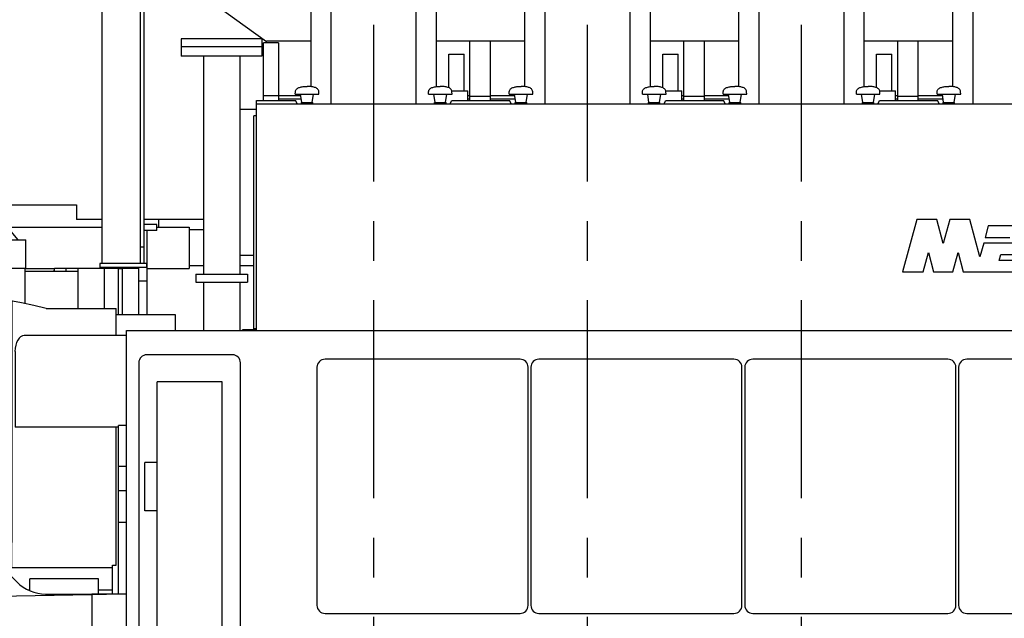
# Model space of a CAD drawing. Header units: millimetres. Extents: x 0 to 1189, y 0 to 841.
# Tile 4 of 77: x 146 to 268, y 181 to 255. Entities that reach past the tile are written whole.
import ezdxf

# ---------------------------------------------------------------- set-up
doc = ezdxf.new("R2010")
doc.units = ezdxf.units.MM
doc.header["$LTSCALE"] = 65.395
doc.linetypes.add('CENTER', pattern=[0.6, 0.375, -0.075, 0.075, -0.075])
for name, color, linetype in [('1907_040000_TLKS_KS_V_ABL298', 7, 'CONTINUOUS'), ('1907_041000_TLKS_KS_V_ABL318', 7, 'CONTINUOUS'), ('1907_042000_TLKS_KS_TL_V_ABL299', 7, 'CONTINUOUS'), ('1907_116500_05_SIMPLE1_A#AF0_ABL334', 7, 'CONTINUOUS'), ('1907_116500_05_SIMPLE1_T1_A_PBL336', 7, 'CONTINUOUS'), ('1907_116500_05_SIMPLE1_T3_A_PBL335', 7, 'CONTINUOUS'), ('1907_210700_31_SIMPLE1_T1_X_PBL346', 7, 'CONTINUOUS'), ('1907_210700_31_SIMPLE1_T1_X_PBL378', 7, 'CONTINUOUS'), ('1907_210700_31_SIMPLE1_T1_X_PBL395', 7, 'CONTINUOUS'), ('1907_210700_31_SIMPLE1_T1_X_PBL407', 7, 'CONTINUOUS'), ('1907_210700_31_SIMPLE1_X_ABL345', 7, 'CONTINUOUS'), ('1907_210700_31_SIMPLE1_X_ABL377', 7, 'CONTINUOUS'), ('1907_210700_31_SIMPLE1_X_ABL394', 7, 'CONTINUOUS'), ('1907_210700_31_SIMPLE1_X_ABL406', 7, 'CONTINUOUS'), ('1907_723600_01_SIMPLE1_T1_X_PBL308', 7, 'CONTINUOUS'), ('1907_723600_01_SIMPLE1_T2_X_PBL309', 7, 'CONTINUOUS'), ('1907_723600_01_SIMPLE1_X_ABL307', 7, 'CONTINUOUS'), ('1907_731000_02_SIMPLE1_D_ABL319', 7, 'CONTINUOUS'), ('1907_731000_02_SIMPLE1_T1_D_PBL320', 7, 'CONTINUOUS'), ('1907_734000_04_SIMPLE1_C_ABL324', 7, 'CONTINUOUS'), ('1907_734000_04_SIMPLE1_T1_C_PBL325', 7, 'CONTINUOUS'), ('1907_833000_32_SIMPLE1_C#AF0_ABL314', 7, 'CONTINUOUS'), ('1907_833000_32_SIMPLE1_T2_C_PBL315', 7, 'CONTINUOUS'), ('1937_000000_TLKS_MARKETING_ABL297', 7, 'CONTINUOUS'), ('1937_030000_TLKS_V_ABL303', 7, 'CONTINUOUS'), ('1937_100000_TLKS_V_ABL310', 7, 'CONTINUOUS'), ('1937_111000_12_SIMPLE1_D_ABL329', 7, 'CONTINUOUS'), ('1937_111000_12_SIMPLE1_T1_D_PBL330', 7, 'CONTINUOUS'), ('1937_111200_08_SIMPLE1_T1_X_PBL333', 7, 'CONTINUOUS'), ('1937_111200_08_SIMPLE1_T7_X_PBL347', 7, 'CONTINUOUS'), ('1937_111200_08_SIMPLE1_T7_X_PBL379', 7, 'CONTINUOUS'), ('1937_111200_08_SIMPLE1_T7_X_PBL396', 7, 'CONTINUOUS'), ('1937_111200_08_SIMPLE1_T7_X_PBL400', 7, 'CONTINUOUS'), ('1937_111200_08_SIMPLE1_X_ABL331', 7, 'CONTINUOUS'), ('1937_171000_05_SIMPLE1_A_ABL337', 7, 'CONTINUOUS'), ('1937_171000_05_SIMPLE1_T1_A_PBL339', 7, 'CONTINUOUS'), ('1937_171000_05_SIMPLE1_T2_A_PBL338', 7, 'CONTINUOUS'), ('1937_171000_05_SIMPLE1_T4_A_PBL340', 7, 'CONTINUOUS'), ('1937_171000_05_SIMPLE1_T4_A_PBL360', 7, 'CONTINUOUS'), ('1937_171000_05_SIMPLE1_T4_A_PBL361', 7, 'CONTINUOUS'), ('1937_171000_05_SIMPLE1_T4_A_PBL380', 7, 'CONTINUOUS'), ('1937_171000_05_SIMPLE1_T4_A_PBL387', 7, 'CONTINUOUS'), ('1937_171000_05_SIMPLE1_T4_A_PBL397', 7, 'CONTINUOUS'), ('1937_171000_05_SIMPLE1_T4_A_PBL408', 7, 'CONTINUOUS'), ('1937_200000_TLKS_V_ABL344', 7, 'CONTINUOUS'), ('1937_300000_TLKS_V_ABL326', 7, 'CONTINUOUS'), ('1937_312000_06_SIMPLE1_T1_X_PBL328', 7, 'CONTINUOUS'), ('1937_312000_06_SIMPLE1_X_ABL327', 7, 'CONTINUOUS'), ('1937_700000_TLKS_V_ABL304', 7, 'CONTINUOUS'), ('1937_722000_12_SIMPLE1_B_ABL305', 7, 'CONTINUOUS'), ('1937_722000_12_SIMPLE1_T1_B_PBL306', 7, 'CONTINUOUS'), ('1937_800000_TLKS_V_ABL313', 7, 'CONTINUOUS'), ('right_6_VBL296', 7, 'CONTINUOUS')]:
    doc.layers.add(name, color=color, linetype=linetype)

# ---------------------------------------------------------------- blocks, each defined once
blk = doc.blocks.new('1907_723600_01_SIMPLE1_T1_X_PBL308', base_point=(139.28, 195.25))
at = {"layer": '1907_723600_01_SIMPLE1_T1_X_PBL308', "color": 7, "linetype": 'Continuous'}
for p, q in [((113.15, 223.5), (113.15, 224.5)), ((113.15, 224.5), (113.4, 224.5)), ((113.36, 219.53), (113.6, 224.5)), ((113.6, 224.5), (119.1, 224.5)), ((119.46, 219.65), (119.1, 224.5)), ((121.4, 224.1), (121.4, 224.5)), ((136.73, 221.35), (136.73, 224.5)), ((136.73, 224.5), (146.83, 224.5)), ((146.83, 220.1), (146.83, 224.5)), ((150.41, 224.1), (150.45, 224.45)), ((150.45, 224.1), (150.45, 224.5)), ((150.45, 224.5), (158.4, 224.5)), ((151.9, 224.1), (151.9, 224.5)), ((153.4, 219.5), (153.4, 224.5)), ((156.65, 219.5), (156.65, 224.5)), ((158.4, 218.75), (158.4, 224.5)), ((158.9, 218.75), (158.9, 224.5)), ((158.9, 224.5), (160.9, 224.5)), ((160.9, 218.75), (160.9, 224.5)), ((113.15, 223.5), (113.55, 223.5)), ((119.13, 224.1), (136.73, 224.1)), ((146.83, 224.1), (153.4, 224.1)), ((121.4, 221.99), (121.09, 204.25)), ((124.38, 221.99), (121.4, 221.99)), ((124.71, 209.49), (124.38, 221.99)), ((161.95, 218.75), (161.95, 222.85)), ((113.15, 184.62), (113.15, 219.59)), ((113.37, 219.59), (113.15, 219.59)), ((121.37, 220.08), (120.71, 219.94)), ((120.71, 219.94), (120.71, 187.35)), ((138.89, 220.75), (138.69, 209.35)), ((141.91, 220.75), (138.89, 220.75)), ((142.2, 204.25), (141.91, 220.75)), ((145.23, 190.5), (145.23, 220.41)), ((113.15, 219.5), (118.86, 219.5)), ((118.97, 219.53), (113.36, 219.53)), ((118.78, 219.5), (118.78, 209.79)), ((149.44, 219.5), (158.1, 219.5)), ((158.1, 216.15), (158.1, 219.5)), ((158.1, 218.75), (165.4, 218.75)), ((165.4, 218.75), (165.4, 216.75)), ((130.38, 217.74), (130.29, 212.84)), ((133.01, 212.84), (132.92, 217.74)), ((159.4, 216.15), (146.72, 216.15)), ((145.57, 214.15), (145.57, 204.76)), ((118.84, 205.17), (118.78, 209.79)), ((118.95, 202.77), (118.97, 204.7)), ((121.07, 204.25), (121.37, 189.08)), ((124.73, 204.25), (121.07, 204.25)), ((124.46, 190.41), (124.73, 204.25)), ((128.52, 204.25), (128.65, 196.82)), ((134.78, 204.25), (128.52, 204.25)), ((134.65, 196.82), (134.78, 204.25)), ((138.59, 204.25), (138.84, 190.41)), ((142.21, 204.25), (138.59, 204.25)), ((141.93, 189.08), (142.21, 204.25)), ((158.4, 204.76), (145.57, 204.76)), ((158.1, 187.68), (158.1, 204.76)), ((118.84, 202.35), (118.78, 196.5)), ((118.78, 196.5), (118.78, 187.35)), ((128.65, 196.82), (129.55, 190.41)), ((133.75, 190.41), (134.65, 196.82)), ((140.46, 190.41), (122.84, 190.41)), ((138.84, 190.5), (133.76, 190.5)), ((145.23, 190.5), (141.96, 190.5)), ((145.19, 187.35), (145.19, 190.5)), ((118.78, 188), (113.15, 188)), ((118.78, 187.99), (113.15, 187.99)), ((118.78, 187.35), (122.18, 187.35)), ((139.96, 187.34), (120.83, 186.98)), ((120.83, 186.66), (120.83, 186.98)), ((120.83, 186.66), (123, 186.66)), ((124.22, 187.05), (122.18, 187.35)), ((122.89, 187.34), (140.41, 187.34)), ((137.57, 172.08), (123, 186.66)), ((129.98, 187.34), (130.01, 187.16)), ((133.3, 187.22), (133.32, 187.34)), ((143.98, 187.42), (140.6, 187.35)), ((143.98, 187.42), (145.82, 185.57)), ((157.64, 187.35), (144.04, 187.35)), ((145.08, 187.35), (144.84, 186.56)), ((157.64, 187.67), (158.1, 187.68)), ((157.64, 184.11), (157.64, 187.67)), ((113.15, 184.62), (125.05, 184.62)), ((125.88, 183.78), (118.38, 184.62)), ((147.16, 184.62), (147.4, 184.62)), ((155.9, 184.62), (157.64, 184.62)), ((155.1, 184.01), (126.19, 183.47)), ((155.1, 184), (126.2, 183.46)), ((149.36, 184.1), (156.89, 184.1)), ((155.1, 184.11), (155.1, 184.1)), ((155.1, 184.11), (159.4, 184.11)), ((155.1, 184.09), (155.1, 166)), ((156.89, 184.09), (155.1, 184.09)), ((156.89, 184.09), (156.89, 184.1)), ((155.1, 169.57), (142.46, 169.33)), ((154.49, 169), (145.11, 169)), ((155.1, 169.01), (154.49, 169)), ((155.1, 166), (159.4, 166))]:
    blk.add_line(p, q, dxfattribs=at)
for centre, radius, start, end in [((134.15, 158.9), 62.5, 75.8362, 98.9562), ((134.15, 158.9), 62.5, 102.4156, 104.1638), ((131.65, 217.71), 1.27, 1, 178.9999), ((131.65, 204.25), 10.25, 97.4556, 133.0356), ((131.65, 204.25), 10.25, 46.2927, 82.5444), ((131.65, 204.25), 8.69, 81.0151, 98.985), ((131.65, 204.25), 8.69, 142.9298, 179.974), ((131.65, 204.25), 8.69, 0.0073, 35.8909), ((131.65, 204.25), 10.25, 226.421, 254.9997), ((131.65, 204.25), 10.25, 285.0003, 313.6363), ((122.89, 188.88), 1.54, 91.8495, 270), ((140.41, 188.88), 1.54, 270, 88.1505), ((149.36, 189.1), 5, 224.9061, 270.0126), ((145.12, 180.01), 11.01, 255.9737, 269.9331)]:
    blk.add_arc(centre, radius, start, end, dxfattribs=at)
for centre, major_axis, ratio, start_param, end_param in [((146.72, 214.15), (0, 2), 0.57735, 0, 1.570796), ((119.01, 205.18), (0, 0.3), 0.580636, -4.691445, -3.810231), ((118.8, 204.71), (0, 0.3), 0.580636, -1.58825, -0.668638), ((119.02, 202.34), (0, 0.3), 0.580636, 0.754682, 1.553343), ((118.78, 202.78), (0, 0.3), 0.580636, -2.386911, -1.58825)]:
    blk.add_ellipse(centre, major_axis=major_axis, ratio=ratio, start_param=start_param, end_param=end_param, dxfattribs=at)
blk.add_open_spline([(137.57, 172.08), (137.68, 171.96), (137.91, 171.74), (138.27, 171.43), (138.65, 171.13), (139.04, 170.85), (139.45, 170.59), (139.87, 170.34), (140.3, 170.12), (140.75, 169.91), (141.2, 169.72), (141.67, 169.55), (142.09, 169.43), (142.35, 169.36), (142.46, 169.33)], degree=3, knots=[0, 0, 0, 0, 0.083735, 0.167911, 0.252524, 0.337565, 0.423023, 0.508884, 0.595131, 0.681741, 0.768688, 0.855945, 0.943479, 1, 1, 1, 1], dxfattribs=at)
blk = doc.blocks.new('1907_723600_01_SIMPLE1_T2_X_PBL309', base_point=(130.15, 231.22))
at = {"layer": '1907_723600_01_SIMPLE1_T2_X_PBL309', "color": 7, "linetype": 'Continuous'}
for p, q in [((145.97, 228), (137.57, 237.93)), ((118.83, 228), (118.83, 236.41)), ((134.97, 228), (134.97, 236.41)), ((113.4, 228), (115.07, 232.28)), ((113.42, 228), (115.08, 232.28)), ((115.07, 232.28), (118.83, 232.28)), ((115.83, 228), (115.83, 232)), ((115.83, 232), (118.83, 232)), ((134.97, 229.59), (118.83, 229.59)), ((115.42, 229), (115.42, 228)), ((113.4, 224.5), (113.4, 228)), ((113.4, 228), (118.83, 228)), ((117.65, 224.5), (117.65, 228)), ((134.97, 228), (146.9, 228)), ((136.15, 224.5), (136.15, 228)), ((146.9, 224.5), (146.9, 228)), ((113.4, 224.5), (113.6, 224.5)), ((119.1, 224.5), (136.73, 224.5)), ((146.83, 224.5), (146.9, 224.5))]:
    blk.add_line(p, q, dxfattribs=at)
blk.add_ellipse((116.67, 228.9), major_axis=(0, 1.25), ratio=0.999985, start_param=0.735674, end_param=1.49054, dxfattribs=at)
blk = doc.blocks.new('1907_723600_01_SIMPLE1_X_ABL307', base_point=(130.15, 231.22))
at = {"layer": '1907_723600_01_SIMPLE1_T1_X_PBL308'}
blk.add_blockref('1907_723600_01_SIMPLE1_T1_X_PBL308', (139.28, 195.25), dxfattribs=at)
at = {"layer": '1907_723600_01_SIMPLE1_T2_X_PBL309'}
blk.add_blockref('1907_723600_01_SIMPLE1_T2_X_PBL309', (130.15, 231.22), dxfattribs=at)
blk = doc.blocks.new('1907_042000_TLKS_KS_TL_V_ABL299', base_point=(117.12, 234.81))
at = {"layer": '1907_723600_01_SIMPLE1_X_ABL307'}
blk.add_blockref('1907_723600_01_SIMPLE1_X_ABL307', (130.15, 231.22), dxfattribs=at)
blk = doc.blocks.new('1907_731000_02_SIMPLE1_T1_D_PBL320', base_point=(151.65, 150))
at = {"layer": '1907_731000_02_SIMPLE1_T1_D_PBL320', "color": 7, "linetype": 'Continuous'}
for p, q in [((147.4, 184.5), (147.4, 185.97)), ((155.9, 185.97), (147.4, 185.97)), ((155.9, 184.11), (155.9, 185.97)), ((147.4, 114.03), (147.4, 169)), ((155.9, 114.03), (155.9, 166)), ((155.9, 114.03), (147.4, 114.03))]:
    blk.add_line(p, q, dxfattribs=at)
blk = doc.blocks.new('1907_731000_02_SIMPLE1_D_ABL319', base_point=(151.65, 150))
at = {"layer": '1907_731000_02_SIMPLE1_T1_D_PBL320'}
blk.add_blockref('1907_731000_02_SIMPLE1_T1_D_PBL320', (151.65, 150), dxfattribs=at)
blk = doc.blocks.new('1907_734000_04_SIMPLE1_T1_C_PBL325', base_point=(157.1, 144.3))
at = {"layer": '1907_734000_04_SIMPLE1_T1_C_PBL325', "color": 7, "linetype": 'Continuous'}
for p, q in [((158.3, 124), (158.3, 166)), ((158.3, 133.0356), (155.9, 133.0356)), ((156.65, 122.6), (156.65, 124)), ((158.3, 124), (156.65, 124))]:
    blk.add_line(p, q, dxfattribs=at)
blk = doc.blocks.new('1907_734000_04_SIMPLE1_C_ABL324', base_point=(157.1, 144.3))
at = {"layer": '1907_734000_04_SIMPLE1_T1_C_PBL325'}
blk.add_blockref('1907_734000_04_SIMPLE1_T1_C_PBL325', (157.1, 144.3), dxfattribs=at)
blk = doc.blocks.new('1907_041000_TLKS_KS_V_ABL318', base_point=(152.85, 150))
at = {"layer": '1907_731000_02_SIMPLE1_D_ABL319'}
blk.add_blockref('1907_731000_02_SIMPLE1_D_ABL319', (151.65, 150), dxfattribs=at)
at = {"layer": '1907_734000_04_SIMPLE1_C_ABL324'}
blk.add_blockref('1907_734000_04_SIMPLE1_C_ABL324', (157.1, 144.3), dxfattribs=at)
blk = doc.blocks.new('1907_040000_TLKS_KS_V_ABL298', base_point=(123.58, 196.8))
at = {"layer": '1907_041000_TLKS_KS_V_ABL318'}
blk.add_blockref('1907_041000_TLKS_KS_V_ABL318', (152.85, 150), dxfattribs=at)
at = {"layer": '1907_042000_TLKS_KS_TL_V_ABL299'}
blk.add_blockref('1907_042000_TLKS_KS_TL_V_ABL299', (117.12, 234.81), dxfattribs=at)
blk = doc.blocks.new('1937_722000_12_SIMPLE1_T1_B_PBL306', base_point=(222.66, 251.87))
at = {"layer": '1937_722000_12_SIMPLE1_T1_B_PBL306', "color": 7, "linetype": 'Continuous'}
for p, q in [((176.73, 252.53), (139.84, 279.16)), ((161.09, 259.97), (161.09, 225.07)), ((161.59, 225.07), (161.59, 260.26)), ((156.34, 256.65), (156.34, 225.07)), ((176.73, 252.39), (176.73, 252.63)), ((176.73, 252.63), (182.24, 252.63)), ((197.77, 252.63), (208.74, 252.63)), ((201.91, 245.24), (201.91, 252.63)), ((204.46, 245.24), (204.46, 252.63)), ((224.27, 252.63), (235.24, 252.63)), ((228.41, 245.24), (228.41, 252.63)), ((230.96, 245.24), (230.96, 252.63)), ((250.77, 252.63), (261.74, 252.63)), ((254.91, 245.24), (254.91, 252.63)), ((257.46, 245.24), (257.46, 252.63)), ((176.36, 245.24), (176.36, 252.39)), ((178.21, 252.39), (176.36, 252.39)), ((178.21, 252.39), (178.21, 245.24)), ((178.21, 245.82), (176.36, 245.82)), ((178.21, 245.87), (180.97, 245.87)), ((178.21, 245.47), (181.03, 245.47)), ((201.65, 245.87), (201.91, 245.87)), ((201.65, 245.47), (201.91, 245.47)), ((201.91, 245.79), (204.46, 245.79)), ((204.46, 245.87), (207.47, 245.87)), ((204.46, 245.47), (207.53, 245.47)), ((228.15, 245.87), (228.41, 245.87)), ((228.15, 245.47), (228.41, 245.47)), ((228.41, 245.79), (230.96, 245.79)), ((230.96, 245.87), (233.97, 245.87)), ((230.96, 245.47), (234.03, 245.47)), ((254.65, 245.87), (254.91, 245.87)), ((254.65, 245.47), (254.91, 245.47)), ((254.91, 245.79), (257.46, 245.79)), ((257.46, 245.87), (260.47, 245.87)), ((257.46, 245.47), (260.53, 245.47)), ((175.5, 244.13), (173.4, 244.13)), ((142.3, 232.34), (153.19, 232.34)), ((153.19, 232.34), (153.19, 230.5)), ((156.34, 230.5), (153.19, 230.5)), ((168.9, 230.5), (161.59, 230.5)), ((163.34, 230.5), (163.34, 229.55)), ((161.59, 227.07), (161.09, 227.07)), ((175.17, 226.05), (173.4, 226.05)), ((156.09, 225.07), (156.09, 224.57)), ((161.84, 225.07), (156.09, 225.07)), ((161.84, 224.57), (156.09, 224.57)), ((161.84, 225.07), (161.84, 224.57))]:
    blk.add_line(p, q, dxfattribs=at)
blk = doc.blocks.new('1937_722000_12_SIMPLE1_B_ABL305', base_point=(222.6575, 251.865))
at = {"layer": '1937_722000_12_SIMPLE1_T1_B_PBL306'}
blk.add_blockref('1937_722000_12_SIMPLE1_T1_B_PBL306', (222.6575, 251.865), dxfattribs=at)
blk = doc.blocks.new('1937_700000_TLKS_V_ABL304', base_point=(222.6575, 251.865))
at = {"layer": '1937_722000_12_SIMPLE1_B_ABL305'}
blk.add_blockref('1937_722000_12_SIMPLE1_B_ABL305', (222.6575, 251.865), dxfattribs=at)
blk = doc.blocks.new('1937_111000_12_SIMPLE1_T1_D_PBL330', base_point=(258.7, 186.07))
at = {"layer": '1937_111000_12_SIMPLE1_T1_D_PBL330', "color": 2, "linetype": 'CENTER'}
for p, q in [((190, 117.5), (190, 254.65)), ((216.5, 117.5), (216.5, 254.65)), ((243, 117.5), (243, 254.65))]:
    blk.add_line(p, q, dxfattribs=at)
at = {"layer": '1937_111000_12_SIMPLE1_T1_D_PBL330', "color": 7, "linetype": 'Continuous'}
for p, q in [((159.4, 122.5), (159.4, 216.75)), ((159.4, 216.75), (358, 216.75))]:
    blk.add_line(p, q, dxfattribs=at)
blk = doc.blocks.new('1937_111000_12_SIMPLE1_D_ABL329', base_point=(258.7, 186.075))
at = {"layer": '1937_111000_12_SIMPLE1_T1_D_PBL330'}
blk.add_blockref('1937_111000_12_SIMPLE1_T1_D_PBL330', (258.7, 186.075), dxfattribs=at)
blk = doc.blocks.new('1937_111200_08_SIMPLE1_T1_X_PBL333', base_point=(167.2, 187.88))
at = {"layer": '1937_111200_08_SIMPLE1_T1_X_PBL333', "color": 7, "linetype": 'Continuous'}
for p, q in [((172.5, 213.75), (161.9, 213.75)), ((160.9, 212.75), (160.9, 163)), ((173.5, 163), (173.5, 212.75)), ((163.18, 165.1), (163.18, 210.4)), ((171.23, 210.4), (163.18, 210.4)), ((171.23, 165.1), (171.23, 210.4)), ((161.65, 194.4), (161.65, 200.42)), ((163.18, 200.42), (161.65, 200.42)), ((163.18, 194.4), (161.65, 194.4)), ((161.9, 162), (172.5, 162))]:
    blk.add_line(p, q, dxfattribs=at)
for centre, start, end in [((161.9, 212.75), 90, 180), ((172.5, 212.75), 0, 90), ((161.9, 163), 180, 270), ((172.5, 163), 270, 360)]:
    blk.add_arc(centre, 1, start, end, dxfattribs=at)
blk = doc.blocks.new('1937_111200_08_SIMPLE1_T7_X_PBL347', base_point=(196.05003, 197.45005))
at = {"layer": '1937_111200_08_SIMPLE1_T7_X_PBL347', "color": 7, "linetype": 'Continuous'}
for p, q in [((208.12505, 213.2001), (183.975, 213.2001)), ((182.975, 212.2001), (182.975, 182.7)), ((209.12505, 182.7), (209.12505, 212.2001)), ((183.975, 181.7), (208.12505, 181.7))]:
    blk.add_line(p, q, dxfattribs=at)
for centre, start, end in [((183.975, 212.2001), 90, 180), ((208.12505, 212.2001), 0, 90), ((183.975, 182.7), 180, 270), ((208.12505, 182.7), 270, 360)]:
    blk.add_arc(centre, 1, start, end, dxfattribs=at)
blk = doc.blocks.new('1937_111200_08_SIMPLE1_T7_X_PBL379', base_point=(222.55, 197.45))
at = {"layer": '1937_111200_08_SIMPLE1_T7_X_PBL379', "color": 7, "linetype": 'Continuous'}
for p, q in [((234.62, 213.2), (210.47, 213.2)), ((209.47, 212.2), (209.47, 182.7)), ((235.62, 182.7), (235.62, 212.2)), ((210.47, 181.7), (234.62, 181.7))]:
    blk.add_line(p, q, dxfattribs=at)
for centre, start, end in [((210.47, 212.2), 90, 180), ((234.62, 212.2), 0, 90), ((210.47, 182.7), 180, 270), ((234.62, 182.7), 270, 360)]:
    blk.add_arc(centre, 1, start, end, dxfattribs=at)
blk = doc.blocks.new('1937_111200_08_SIMPLE1_T7_X_PBL396', base_point=(249.04, 197.45))
at = {"layer": '1937_111200_08_SIMPLE1_T7_X_PBL396', "color": 7, "linetype": 'Continuous'}
for p, q in [((261.12, 213.2), (236.97, 213.2)), ((235.97, 212.2), (235.97, 182.7)), ((262.12, 182.7), (262.12, 212.2)), ((236.97, 181.7), (261.12, 181.7))]:
    blk.add_line(p, q, dxfattribs=at)
for centre, start, end in [((236.97, 212.2), 90, 180), ((261.12, 212.2), 0, 90), ((236.97, 182.7), 180, 270), ((261.12, 182.7), 270, 360)]:
    blk.add_arc(centre, 1, start, end, dxfattribs=at)
blk = doc.blocks.new('1937_111200_08_SIMPLE1_T7_X_PBL400', base_point=(275.54, 197.45))
at = {"layer": '1937_111200_08_SIMPLE1_T7_X_PBL400', "color": 7, "linetype": 'Continuous'}
for p, q in [((287.61, 213.2), (263.46, 213.2)), ((262.46, 212.2), (262.46, 182.7)), ((288.61, 182.7), (288.61, 212.2)), ((263.46, 181.7), (287.61, 181.7))]:
    blk.add_line(p, q, dxfattribs=at)
for centre, start, end in [((263.46, 212.2), 90, 180), ((287.61, 212.2), 0, 90), ((263.46, 182.7), 180, 270), ((287.61, 182.7), 270, 360)]:
    blk.add_arc(centre, 1, start, end, dxfattribs=at)
blk = doc.blocks.new('1937_111200_08_SIMPLE1_X_ABL331', base_point=(266.95, 174.94))
at = {"layer": '1937_111200_08_SIMPLE1_T1_X_PBL333'}
blk.add_blockref('1937_111200_08_SIMPLE1_T1_X_PBL333', (167.2, 187.88), dxfattribs=at)
at = {"layer": '1937_111200_08_SIMPLE1_T7_X_PBL347'}
blk.add_blockref('1937_111200_08_SIMPLE1_T7_X_PBL347', (196.05, 197.45), dxfattribs=at)
at = {"layer": '1937_111200_08_SIMPLE1_T7_X_PBL379'}
blk.add_blockref('1937_111200_08_SIMPLE1_T7_X_PBL379', (222.55, 197.45), dxfattribs=at)
at = {"layer": '1937_111200_08_SIMPLE1_T7_X_PBL396'}
blk.add_blockref('1937_111200_08_SIMPLE1_T7_X_PBL396', (249.04, 197.45), dxfattribs=at)
at = {"layer": '1937_111200_08_SIMPLE1_T7_X_PBL400'}
blk.add_blockref('1937_111200_08_SIMPLE1_T7_X_PBL400', (275.54, 197.45), dxfattribs=at)
blk = doc.blocks.new('1907_116500_05_SIMPLE1_T3_A_PBL335', base_point=(171.15, 252.4))
at = {"layer": '1907_116500_05_SIMPLE1_T3_A_PBL335', "color": 7, "linetype": 'Continuous'}
for p, q in [((166.15, 252.9), (166.15, 251.9)), ((176.15, 252.9), (166.15, 252.9)), ((176.15, 252.9), (176.15, 251.9)), ((176.15, 251.9), (166.15, 251.9))]:
    blk.add_line(p, q, dxfattribs=at)
blk = doc.blocks.new('1907_116500_05_SIMPLE1_T1_A_PBL336', base_point=(171.15, 234.32))
at = {"layer": '1907_116500_05_SIMPLE1_T1_A_PBL336', "color": 7, "linetype": 'Continuous'}
for p, q in [((166.15, 251.9), (166.15, 250.75)), ((176.15, 251.9), (166.15, 251.9)), ((176.15, 251.9), (176.15, 250.75)), ((176.15, 250.75), (166.15, 250.75)), ((168.9, 250.75), (168.9, 223.75)), ((173.4, 250.75), (173.4, 223.75)), ((167.95, 223.75), (167.95, 222.75)), ((167.95, 223.75), (174.35, 223.75)), ((174.35, 223.75), (174.35, 222.75)), ((167.95, 222.75), (174.35, 222.75)), ((168.9, 222.75), (168.9, 216.75)), ((173.4, 222.75), (173.4, 216.75))]:
    blk.add_line(p, q, dxfattribs=at)
blk = doc.blocks.new('1907_116500_05_SIMPLE1_A#AF0_ABL334', base_point=(254.7, 234.825))
at = {"layer": '1907_116500_05_SIMPLE1_T1_A_PBL336'}
blk.add_blockref('1907_116500_05_SIMPLE1_T1_A_PBL336', (171.15, 234.325), dxfattribs=at)
at = {"layer": '1907_116500_05_SIMPLE1_T3_A_PBL335'}
blk.add_blockref('1907_116500_05_SIMPLE1_T3_A_PBL335', (171.15, 252.4), dxfattribs=at)
blk = doc.blocks.new('1937_171000_05_SIMPLE1_T2_A_PBL338', base_point=(174.63, 230.04))
at = {"layer": '1937_171000_05_SIMPLE1_T2_A_PBL338', "color": 7, "linetype": 'Continuous'}
for p, q in [((175.17, 216.98), (175.17, 243.34)), ((175.5, 243.34), (175.17, 243.34)), ((173.77, 216.75), (173.77, 216.82)), ((173.77, 216.75), (173.77, 216.82)), ((175.5, 216.82), (173.77, 216.82)), ((174.27, 216.75), (174.27, 216.82)), ((175.5, 216.98), (175.17, 216.98)), ((175.19, 216.75), (175.19, 216.82))]:
    blk.add_line(p, q, dxfattribs=at)
blk = doc.blocks.new('1937_171000_05_SIMPLE1_T1_A_PBL339', base_point=(258.9, 230.99))
at = {"layer": '1937_171000_05_SIMPLE1_T1_A_PBL339', "color": 7, "linetype": 'Continuous'}
for p, q in [((175.5, 216.75), (175.5, 245.24)), ((175.5, 245.24), (180.33, 245.24)), ((180.53, 244.89), (180.33, 245.24)), ((199.47, 244.89), (199.67, 245.24)), ((199.67, 245.24), (206.83, 245.24)), ((207.03, 244.89), (206.83, 245.24)), ((225.97, 244.89), (226.17, 245.24)), ((226.17, 245.24), (233.33, 245.24)), ((233.53, 244.89), (233.33, 245.24)), ((252.47, 244.89), (252.67, 245.24)), ((252.67, 245.24), (259.83, 245.24)), ((260.03, 244.89), (259.83, 245.24)), ((175.5, 244.85), (342.3, 244.85)), ((257.27, 230.53), (255.52, 224.02)), ((259.75, 230.53), (257.27, 230.53)), ((260.56, 227.53), (259.75, 230.53)), ((261.37, 230.53), (260.56, 227.53)), ((263.85, 230.53), (261.37, 230.53)), ((265.1, 225.87), (263.85, 230.53)), ((266.13, 229.74), (265.74, 228.27)), ((270.82, 229.74), (266.13, 229.74)), ((265.74, 228.27), (268.82, 228.27)), ((265.56, 227.59), (265.1, 225.87)), ((269.21, 227.59), (265.56, 227.59)), ((258.08, 224.02), (258.72, 226.41)), ((258.72, 226.41), (259.36, 224.02)), ((261.76, 224.02), (262.4, 226.41)), ((262.4, 226.41), (263.04, 224.02)), ((267.49, 225.44), (267.69, 226.16)), ((267.69, 226.16), (270.09, 226.16)), ((270.51, 225.44), (267.49, 225.44)), ((255.52, 224.02), (258.08, 224.02)), ((259.36, 224.02), (261.76, 224.02)), ((263.04, 224.02), (275.53, 224.02))]:
    blk.add_line(p, q, dxfattribs=at)
for centre, start_param, end_param in [((180.58, 244.97), -3.926991, -3.141593), ((199.42, 244.97), -3.141593, -2.356194), ((207.08, 244.97), -3.926991, -3.141593), ((225.92, 244.97), -3.141593, -2.356194), ((233.58, 244.97), -3.926991, -3.141593), ((252.42, 244.97), -3.141593, -2.356194), ((260.08, 244.97), -3.926991, -3.141593)]:
    blk.add_ellipse(centre, major_axis=(0, 0.125), ratio=0.57735, start_param=start_param, end_param=end_param, dxfattribs=at)
blk = doc.blocks.new('1937_171000_05_SIMPLE1_T4_A_PBL340', base_point=(181.75, 245.93))
at = {"layer": '1937_171000_05_SIMPLE1_T4_A_PBL340', "color": 7, "linetype": 'Continuous'}
for p, q in [((180.29, 246.05), (180.3, 246.34)), ((180.29, 246.05), (183.21, 246.05)), ((181.1, 245), (180.94, 246.05)), ((182.4, 245), (182.56, 246.05)), ((183.21, 246.05), (183.2, 246.34)), ((181.03, 244.85), (181.04, 245)), ((181.04, 245), (182.46, 245)), ((182.47, 244.85), (182.46, 245))]:
    blk.add_line(p, q, dxfattribs=at)
for points in [[(180.3, 246.34), (180.3, 246.41), (180.33, 246.55), (180.46, 246.71), (180.63, 246.82), (180.89, 246.92), (181.27, 246.99), (181.58, 247), (181.75, 247)], [(183.2, 246.34), (183.2, 246.41), (183.17, 246.55), (183.04, 246.71), (182.87, 246.82), (182.61, 246.92), (182.23, 246.99), (181.92, 247), (181.75, 247)]]:
    blk.add_open_spline(points, degree=3, knots=[0, 0, 0, 0, 0.126668, 0.235274, 0.344342, 0.460019, 0.715186, 1, 1, 1, 1], dxfattribs=at)
blk = doc.blocks.new('1937_171000_05_SIMPLE1_T4_A_PBL360', base_point=(198.25, 245.93))
at = {"layer": '1937_171000_05_SIMPLE1_T4_A_PBL360', "color": 7, "linetype": 'Continuous'}
for p, q in [((196.79, 246.05), (196.8, 246.34)), ((196.79, 246.05), (199.71, 246.05)), ((197.6, 245), (197.44, 246.05)), ((198.9, 245), (199.06, 246.05)), ((199.71, 246.05), (199.7, 246.34)), ((197.53, 244.85), (197.54, 245)), ((197.54, 245), (198.96, 245)), ((198.97, 244.85), (198.96, 245))]:
    blk.add_line(p, q, dxfattribs=at)
for points in [[(196.8, 246.34), (196.8, 246.41), (196.83, 246.55), (196.96, 246.71), (197.13, 246.82), (197.39, 246.92), (197.77, 246.99), (198.08, 247), (198.25, 247)], [(199.7, 246.34), (199.7, 246.41), (199.67, 246.55), (199.54, 246.71), (199.37, 246.82), (199.11, 246.92), (198.73, 246.99), (198.42, 247), (198.25, 247)]]:
    blk.add_open_spline(points, degree=3, knots=[0, 0, 0, 0, 0.126668, 0.235274, 0.344342, 0.460019, 0.715186, 1, 1, 1, 1], dxfattribs=at)
blk = doc.blocks.new('1937_171000_05_SIMPLE1_T4_A_PBL361', base_point=(208.25, 245.93))
at = {"layer": '1937_171000_05_SIMPLE1_T4_A_PBL361', "color": 7, "linetype": 'Continuous'}
for p, q in [((206.79, 246.05), (206.8, 246.34)), ((206.79, 246.05), (209.71, 246.05)), ((207.6, 245), (207.44, 246.05)), ((208.9, 245), (209.06, 246.05)), ((209.71, 246.05), (209.7, 246.34)), ((207.53, 244.85), (207.54, 245)), ((207.54, 245), (208.96, 245)), ((208.97, 244.85), (208.96, 245))]:
    blk.add_line(p, q, dxfattribs=at)
for points in [[(206.8, 246.34), (206.8, 246.41), (206.83, 246.55), (206.96, 246.71), (207.13, 246.82), (207.39, 246.92), (207.77, 246.99), (208.08, 247), (208.25, 247)], [(209.7, 246.34), (209.7, 246.41), (209.67, 246.55), (209.54, 246.71), (209.37, 246.82), (209.11, 246.92), (208.73, 246.99), (208.42, 247), (208.25, 247)]]:
    blk.add_open_spline(points, degree=3, knots=[0, 0, 0, 0, 0.126668, 0.235274, 0.344342, 0.460019, 0.715186, 1, 1, 1, 1], dxfattribs=at)
blk = doc.blocks.new('1937_171000_05_SIMPLE1_T4_A_PBL380', base_point=(224.75, 245.93))
at = {"layer": '1937_171000_05_SIMPLE1_T4_A_PBL380', "color": 7, "linetype": 'Continuous'}
for p, q in [((223.29, 246.05), (223.3, 246.34)), ((223.29, 246.05), (226.21, 246.05)), ((224.1, 245), (223.94, 246.05)), ((225.4, 245), (225.56, 246.05)), ((226.21, 246.05), (226.2, 246.34)), ((224.03, 244.85), (224.04, 245)), ((224.04, 245), (225.46, 245)), ((225.47, 244.85), (225.46, 245))]:
    blk.add_line(p, q, dxfattribs=at)
for points in [[(223.3, 246.34), (223.3, 246.41), (223.33, 246.55), (223.46, 246.71), (223.63, 246.82), (223.89, 246.92), (224.27, 246.99), (224.58, 247), (224.75, 247)], [(226.2, 246.34), (226.2, 246.41), (226.17, 246.55), (226.04, 246.71), (225.87, 246.82), (225.61, 246.92), (225.23, 246.99), (224.92, 247), (224.75, 247)]]:
    blk.add_open_spline(points, degree=3, knots=[0, 0, 0, 0, 0.126668, 0.235274, 0.344342, 0.460019, 0.715186, 1, 1, 1, 1], dxfattribs=at)
blk = doc.blocks.new('1937_171000_05_SIMPLE1_T4_A_PBL387', base_point=(234.75, 245.93))
at = {"layer": '1937_171000_05_SIMPLE1_T4_A_PBL387', "color": 7, "linetype": 'Continuous'}
for p, q in [((233.29, 246.05), (233.3, 246.34)), ((233.29, 246.05), (236.21, 246.05)), ((234.1, 245), (233.94, 246.05)), ((235.4, 245), (235.56, 246.05)), ((236.21, 246.05), (236.2, 246.34)), ((234.03, 244.85), (234.04, 245)), ((234.04, 245), (235.46, 245)), ((235.47, 244.85), (235.46, 245))]:
    blk.add_line(p, q, dxfattribs=at)
for points in [[(233.3, 246.34), (233.3, 246.41), (233.33, 246.55), (233.46, 246.71), (233.63, 246.82), (233.89, 246.92), (234.27, 246.99), (234.58, 247), (234.75, 247)], [(236.2, 246.34), (236.2, 246.41), (236.17, 246.55), (236.04, 246.71), (235.87, 246.82), (235.61, 246.92), (235.23, 246.99), (234.92, 247), (234.75, 247)]]:
    blk.add_open_spline(points, degree=3, knots=[0, 0, 0, 0, 0.126668, 0.235274, 0.344342, 0.460019, 0.715186, 1, 1, 1, 1], dxfattribs=at)
blk = doc.blocks.new('1937_171000_05_SIMPLE1_T4_A_PBL397', base_point=(251.25, 245.93))
at = {"layer": '1937_171000_05_SIMPLE1_T4_A_PBL397', "color": 7, "linetype": 'Continuous'}
for p, q in [((249.79, 246.05), (249.8, 246.34)), ((249.79, 246.05), (252.71, 246.05)), ((250.6, 245), (250.44, 246.05)), ((251.9, 245), (252.06, 246.05)), ((252.71, 246.05), (252.7, 246.34)), ((250.53, 244.85), (250.54, 245)), ((250.54, 245), (251.96, 245)), ((251.97, 244.85), (251.96, 245))]:
    blk.add_line(p, q, dxfattribs=at)
for points in [[(249.8, 246.34), (249.8, 246.41), (249.83, 246.55), (249.96, 246.71), (250.13, 246.82), (250.39, 246.92), (250.77, 246.99), (251.08, 247), (251.25, 247)], [(252.7, 246.34), (252.7, 246.41), (252.67, 246.55), (252.54, 246.71), (252.37, 246.82), (252.11, 246.92), (251.73, 246.99), (251.42, 247), (251.25, 247)]]:
    blk.add_open_spline(points, degree=3, knots=[0, 0, 0, 0, 0.126668, 0.235274, 0.344342, 0.460019, 0.715186, 1, 1, 1, 1], dxfattribs=at)
blk = doc.blocks.new('1937_171000_05_SIMPLE1_T4_A_PBL408', base_point=(261.25, 245.93))
at = {"layer": '1937_171000_05_SIMPLE1_T4_A_PBL408', "color": 7, "linetype": 'Continuous'}
for p, q in [((259.79, 246.05), (259.8, 246.34)), ((259.79, 246.05), (262.71, 246.05)), ((260.6, 245), (260.44, 246.05)), ((261.9, 245), (262.06, 246.05)), ((262.71, 246.05), (262.7, 246.34)), ((260.52, 244.85), (260.54, 245)), ((260.54, 245), (261.96, 245)), ((261.98, 244.85), (261.96, 245))]:
    blk.add_line(p, q, dxfattribs=at)
for points in [[(259.8, 246.34), (259.8, 246.41), (259.83, 246.55), (259.96, 246.71), (260.13, 246.82), (260.39, 246.92), (260.77, 246.99), (261.08, 247), (261.25, 247)], [(262.7, 246.34), (262.7, 246.41), (262.67, 246.55), (262.54, 246.71), (262.37, 246.82), (262.11, 246.92), (261.73, 246.99), (261.42, 247), (261.25, 247)]]:
    blk.add_open_spline(points, degree=3, knots=[0, 0, 0, 0, 0.126668, 0.235274, 0.344342, 0.460019, 0.715186, 1, 1, 1, 1], dxfattribs=at)
blk = doc.blocks.new('1937_171000_05_SIMPLE1_A_ABL337', base_point=(258.13, 231.88))
at = {"layer": '1937_171000_05_SIMPLE1_T1_A_PBL339'}
blk.add_blockref('1937_171000_05_SIMPLE1_T1_A_PBL339', (258.9, 230.99), dxfattribs=at)
at = {"layer": '1937_171000_05_SIMPLE1_T2_A_PBL338'}
blk.add_blockref('1937_171000_05_SIMPLE1_T2_A_PBL338', (174.63, 230.04), dxfattribs=at)
at = {"layer": '1937_171000_05_SIMPLE1_T4_A_PBL340'}
blk.add_blockref('1937_171000_05_SIMPLE1_T4_A_PBL340', (181.75, 245.93), dxfattribs=at)
at = {"layer": '1937_171000_05_SIMPLE1_T4_A_PBL360'}
blk.add_blockref('1937_171000_05_SIMPLE1_T4_A_PBL360', (198.25, 245.93), dxfattribs=at)
at = {"layer": '1937_171000_05_SIMPLE1_T4_A_PBL361'}
blk.add_blockref('1937_171000_05_SIMPLE1_T4_A_PBL361', (208.25, 245.93), dxfattribs=at)
at = {"layer": '1937_171000_05_SIMPLE1_T4_A_PBL380'}
blk.add_blockref('1937_171000_05_SIMPLE1_T4_A_PBL380', (224.75, 245.93), dxfattribs=at)
at = {"layer": '1937_171000_05_SIMPLE1_T4_A_PBL387'}
blk.add_blockref('1937_171000_05_SIMPLE1_T4_A_PBL387', (234.75, 245.93), dxfattribs=at)
at = {"layer": '1937_171000_05_SIMPLE1_T4_A_PBL397'}
blk.add_blockref('1937_171000_05_SIMPLE1_T4_A_PBL397', (251.25, 245.93), dxfattribs=at)
at = {"layer": '1937_171000_05_SIMPLE1_T4_A_PBL408'}
blk.add_blockref('1937_171000_05_SIMPLE1_T4_A_PBL408', (261.25, 245.93), dxfattribs=at)
blk = doc.blocks.new('1937_100000_TLKS_V_ABL310', base_point=(271.02, 167.53))
at = {"layer": '1907_116500_05_SIMPLE1_A#AF0_ABL334'}
blk.add_blockref('1907_116500_05_SIMPLE1_A#AF0_ABL334', (254.7, 234.82), dxfattribs=at)
at = {"layer": '1937_111000_12_SIMPLE1_D_ABL329'}
blk.add_blockref('1937_111000_12_SIMPLE1_D_ABL329', (258.7, 186.07), dxfattribs=at)
at = {"layer": '1937_111200_08_SIMPLE1_X_ABL331'}
blk.add_blockref('1937_111200_08_SIMPLE1_X_ABL331', (266.95, 174.94), dxfattribs=at)
at = {"layer": '1937_171000_05_SIMPLE1_A_ABL337'}
blk.add_blockref('1937_171000_05_SIMPLE1_A_ABL337', (258.13, 231.88), dxfattribs=at)
blk = doc.blocks.new('1907_833000_32_SIMPLE1_T2_C_PBL315', base_point=(148.67, 226.38))
at = {"layer": '1907_833000_32_SIMPLE1_T2_C_PBL315', "color": 7, "linetype": 'Continuous'}
for p, q in [((144.9, 229.9), (144.37, 229.9)), ((144.9, 229.27), (144.9, 229.9)), ((144.9, 229.55), (156.34, 229.55)), ((163.15, 229.9), (161.59, 229.9)), ((163.15, 229.15), (163.15, 229.9)), ((163.15, 229.55), (167.15, 229.55)), ((167.15, 229.55), (167.15, 224.45)), ((163.15, 229.15), (161.59, 229.15)), ((161.95, 222.85), (161.95, 229.15)), ((168.9, 229.25), (167.15, 229.25)), ((122.17, 224.1), (122.17, 224.5)), ((126.78, 224.1), (126.78, 224.5)), ((126.97, 224.45), (136.73, 224.45)), ((129.53, 224.45), (129.53, 224.1)), ((146.83, 224.45), (150.45, 224.45)), ((158.4, 224.45), (158.9, 224.45)), ((160.35, 224.5), (160.35, 224.57)), ((161.95, 224.45), (167.15, 224.45)), ((168.9, 224.75), (167.15, 224.75)), ((175.17, 224.75), (173.4, 224.75)), ((161.95, 222.85), (160.9, 222.85))]:
    blk.add_line(p, q, dxfattribs=at)
blk.add_arc((126.97, 227), 2.55, 265.4934, 270, dxfattribs=at)
blk = doc.blocks.new('1907_833000_32_SIMPLE1_C#AF0_ABL314', base_point=(251.14, 196.67))
at = {"layer": '1907_833000_32_SIMPLE1_T2_C_PBL315'}
blk.add_blockref('1907_833000_32_SIMPLE1_T2_C_PBL315', (148.67, 226.38), dxfattribs=at)
blk = doc.blocks.new('1937_800000_TLKS_V_ABL313', base_point=(251.14, 196.67))
at = {"layer": '1907_833000_32_SIMPLE1_C#AF0_ABL314'}
blk.add_blockref('1907_833000_32_SIMPLE1_C#AF0_ABL314', (251.14, 196.67), dxfattribs=at)
blk = doc.blocks.new('1937_312000_06_SIMPLE1_T1_X_PBL328', base_point=(158.9, 194.54))
at = {"layer": '1937_312000_06_SIMPLE1_T1_X_PBL328', "color": 7, "linetype": 'Continuous'}
for p, q in [((158.4, 184.11), (158.4, 204.97)), ((159.4, 204.97), (158.4, 204.97)), ((159.4, 199.89), (158.4, 199.89)), ((159.4, 196.88), (158.4, 196.88)), ((159.4, 192.97), (158.4, 192.97))]:
    blk.add_line(p, q, dxfattribs=at)
blk = doc.blocks.new('1937_312000_06_SIMPLE1_X_ABL327', base_point=(158.9, 194.54))
at = {"layer": '1937_312000_06_SIMPLE1_T1_X_PBL328'}
blk.add_blockref('1937_312000_06_SIMPLE1_T1_X_PBL328', (158.9, 194.54), dxfattribs=at)
blk = doc.blocks.new('1937_300000_TLKS_V_ABL326', base_point=(158.9, 194.54))
at = {"layer": '1937_312000_06_SIMPLE1_X_ABL327'}
blk.add_blockref('1937_312000_06_SIMPLE1_X_ABL327', (158.9, 194.54), dxfattribs=at)
blk = doc.blocks.new('1907_210700_31_SIMPLE1_T1_X_PBL346', base_point=(191.94, 257.57))
at = {"layer": '1907_210700_31_SIMPLE1_T1_X_PBL346', "color": 7, "linetype": 'Continuous'}
for p, q in [((187.5, 268.6), (187.5, 270.3)), ((187.5, 270.3), (192.5, 270.3)), ((189.72, 268.6), (189.72, 270.3)), ((190.28, 268.6), (190.28, 270.3)), ((192.5, 268.6), (192.5, 270.3)), ((187.5, 268.6), (192.5, 268.6)), ((188.79, 265.45), (188.79, 268.6)), ((191.21, 265.45), (191.21, 268.6)), ((183.25, 263.8), (183.25, 265.45)), ((183.25, 265.45), (196.75, 265.45)), ((196.75, 263.8), (196.75, 265.45)), ((182.24, 246.97), (182.24, 263.8)), ((182.24, 263.8), (197.77, 263.8)), ((184.74, 244.85), (184.74, 263.8)), ((195.27, 244.85), (195.27, 263.8)), ((197.77, 246.97), (197.77, 263.8)), ((199.3, 246.84), (199.3, 251)), ((199.3, 251), (201.2, 251)), ((201.2, 246.47), (201.2, 251)), ((199.67, 246.47), (201.65, 246.47)), ((201.65, 245.24), (201.65, 246.47))]:
    blk.add_line(p, q, dxfattribs=at)
blk = doc.blocks.new('1907_210700_31_SIMPLE1_X_ABL345', base_point=(191.94, 257.57))
at = {"layer": '1907_210700_31_SIMPLE1_T1_X_PBL346'}
blk.add_blockref('1907_210700_31_SIMPLE1_T1_X_PBL346', (191.94, 257.57), dxfattribs=at)
blk = doc.blocks.new('1907_210700_31_SIMPLE1_T1_X_PBL378', base_point=(218.44, 257.57))
at = {"layer": '1907_210700_31_SIMPLE1_T1_X_PBL378', "color": 7, "linetype": 'Continuous'}
for p, q in [((214, 268.6), (214, 270.3)), ((214, 270.3), (219, 270.3)), ((216.22, 268.6), (216.22, 270.3)), ((216.78, 268.6), (216.78, 270.3)), ((219, 268.6), (219, 270.3)), ((214, 268.6), (219, 268.6)), ((215.29, 265.45), (215.29, 268.6)), ((217.71, 265.45), (217.71, 268.6)), ((209.75, 263.8), (209.75, 265.45)), ((209.75, 265.45), (223.25, 265.45)), ((223.25, 263.8), (223.25, 265.45)), ((208.74, 246.97), (208.74, 263.8)), ((208.74, 263.8), (224.27, 263.8)), ((211.24, 244.85), (211.24, 263.8)), ((221.77, 244.85), (221.77, 263.8)), ((224.27, 246.97), (224.27, 263.8)), ((225.8, 246.84), (225.8, 251)), ((225.8, 251), (227.7, 251)), ((227.7, 246.47), (227.7, 251)), ((226.17, 246.47), (228.15, 246.47)), ((228.15, 245.24), (228.15, 246.47))]:
    blk.add_line(p, q, dxfattribs=at)
blk = doc.blocks.new('1907_210700_31_SIMPLE1_X_ABL377', base_point=(218.44, 257.57))
at = {"layer": '1907_210700_31_SIMPLE1_T1_X_PBL378'}
blk.add_blockref('1907_210700_31_SIMPLE1_T1_X_PBL378', (218.44, 257.57), dxfattribs=at)
blk = doc.blocks.new('1907_210700_31_SIMPLE1_T1_X_PBL395', base_point=(244.94, 257.57))
at = {"layer": '1907_210700_31_SIMPLE1_T1_X_PBL395', "color": 7, "linetype": 'Continuous'}
for p, q in [((240.5, 268.6), (240.5, 270.3)), ((240.5, 270.3), (245.5, 270.3)), ((242.72, 268.6), (242.72, 270.3)), ((243.28, 268.6), (243.28, 270.3)), ((245.5, 268.6), (245.5, 270.3)), ((240.5, 268.6), (245.5, 268.6)), ((241.79, 265.45), (241.79, 268.6)), ((244.21, 265.45), (244.21, 268.6)), ((236.25, 263.8), (236.25, 265.45)), ((236.25, 265.45), (249.75, 265.45)), ((249.75, 263.8), (249.75, 265.45)), ((235.24, 246.97), (235.24, 263.8)), ((235.24, 263.8), (250.77, 263.8)), ((237.74, 244.85), (237.74, 263.8)), ((248.27, 244.85), (248.27, 263.8)), ((250.77, 246.97), (250.77, 263.8)), ((252.3, 246.84), (252.3, 251)), ((252.3, 251), (254.2, 251)), ((254.2, 246.47), (254.2, 251)), ((252.67, 246.47), (254.65, 246.47)), ((254.65, 245.24), (254.65, 246.47))]:
    blk.add_line(p, q, dxfattribs=at)
blk = doc.blocks.new('1907_210700_31_SIMPLE1_X_ABL394', base_point=(244.94, 257.57))
at = {"layer": '1907_210700_31_SIMPLE1_T1_X_PBL395'}
blk.add_blockref('1907_210700_31_SIMPLE1_T1_X_PBL395', (244.94, 257.57), dxfattribs=at)
blk = doc.blocks.new('1907_210700_31_SIMPLE1_T1_X_PBL407', base_point=(271.44, 257.57))
at = {"layer": '1907_210700_31_SIMPLE1_T1_X_PBL407', "color": 7, "linetype": 'Continuous'}
for p, q in [((267, 268.6), (267, 270.3)), ((267, 270.3), (272, 270.3)), ((269.22, 268.6), (269.22, 270.3)), ((269.78, 268.6), (269.78, 270.3)), ((272, 268.6), (272, 270.3)), ((267, 268.6), (272, 268.6)), ((268.29, 265.45), (268.29, 268.6)), ((270.71, 265.45), (270.71, 268.6)), ((262.75, 263.8), (262.75, 265.45)), ((262.75, 265.45), (276.25, 265.45)), ((276.25, 263.8), (276.25, 265.45)), ((261.74, 246.97), (261.74, 263.8)), ((261.74, 263.8), (277.27, 263.8)), ((264.24, 244.85), (264.24, 263.8)), ((274.77, 244.85), (274.77, 263.8)), ((277.27, 246.97), (277.27, 263.8)), ((278.8, 246.84), (278.8, 251)), ((278.8, 251), (280.7, 251)), ((280.7, 246.47), (280.7, 251)), ((279.17, 246.47), (281.15, 246.47)), ((281.15, 245.24), (281.15, 246.47))]:
    blk.add_line(p, q, dxfattribs=at)
blk = doc.blocks.new('1907_210700_31_SIMPLE1_X_ABL406', base_point=(271.44, 257.57))
at = {"layer": '1907_210700_31_SIMPLE1_T1_X_PBL407'}
blk.add_blockref('1907_210700_31_SIMPLE1_T1_X_PBL407', (271.44, 257.57), dxfattribs=at)
blk = doc.blocks.new('1937_200000_TLKS_V_ABL344', base_point=(254.15, 196.45))
at = {"layer": '1907_210700_31_SIMPLE1_X_ABL345'}
blk.add_blockref('1907_210700_31_SIMPLE1_X_ABL345', (191.94, 257.57), dxfattribs=at)
at = {"layer": '1907_210700_31_SIMPLE1_X_ABL377'}
blk.add_blockref('1907_210700_31_SIMPLE1_X_ABL377', (218.44, 257.57), dxfattribs=at)
at = {"layer": '1907_210700_31_SIMPLE1_X_ABL394'}
blk.add_blockref('1907_210700_31_SIMPLE1_X_ABL394', (244.94, 257.57), dxfattribs=at)
at = {"layer": '1907_210700_31_SIMPLE1_X_ABL406'}
blk.add_blockref('1907_210700_31_SIMPLE1_X_ABL406', (271.44, 257.57), dxfattribs=at)
blk = doc.blocks.new('1937_030000_TLKS_V_ABL303', base_point=(244.87, 179.78))
at = {"layer": '1937_100000_TLKS_V_ABL310'}
blk.add_blockref('1937_100000_TLKS_V_ABL310', (271.02, 167.53), dxfattribs=at)
at = {"layer": '1937_200000_TLKS_V_ABL344'}
blk.add_blockref('1937_200000_TLKS_V_ABL344', (254.15, 196.45), dxfattribs=at)
at = {"layer": '1937_300000_TLKS_V_ABL326'}
blk.add_blockref('1937_300000_TLKS_V_ABL326', (158.9, 194.54), dxfattribs=at)
at = {"layer": '1937_700000_TLKS_V_ABL304'}
blk.add_blockref('1937_700000_TLKS_V_ABL304', (222.66, 251.87), dxfattribs=at)
at = {"layer": '1937_800000_TLKS_V_ABL313'}
blk.add_blockref('1937_800000_TLKS_V_ABL313', (251.14, 196.67), dxfattribs=at)
blk = doc.blocks.new('1937_000000_TLKS_MARKETING_ABL297', base_point=(237.12, 179.99))
at = {"layer": '1907_040000_TLKS_KS_V_ABL298'}
blk.add_blockref('1907_040000_TLKS_KS_V_ABL298', (123.58, 196.8), dxfattribs=at)
at = {"layer": '1937_030000_TLKS_V_ABL303'}
blk.add_blockref('1937_030000_TLKS_V_ABL303', (244.87, 179.78), dxfattribs=at)
blk = doc.blocks.new('RIGHT_6_VBL296', base_point=(243.88, 200.32))
at = {"layer": '1937_000000_TLKS_MARKETING_ABL297'}
blk.add_blockref('1937_000000_TLKS_MARKETING_ABL297', (237.12, 179.99), dxfattribs=at)

msp = doc.modelspace()

# ---------------------------------------------------------------- block references
at = {"layer": 'right_6_VBL296'}
msp.add_blockref('RIGHT_6_VBL296', (243.875, 200.325), dxfattribs=at)

doc.saveas('drawing.dxf')
